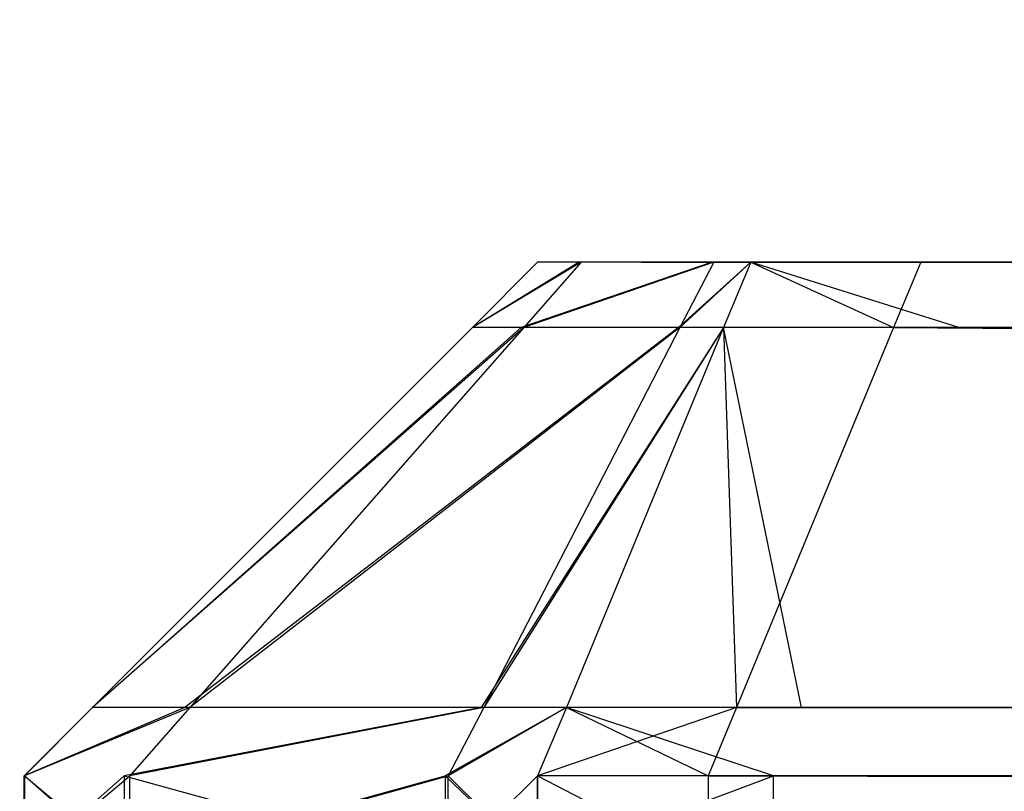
# Model space of a CAD drawing. Extents: x 0 to 1.6, y -0.5 to 0.
# Tile 75 of 188: x 0.41171 to 0.41363, y -0.48282 to -0.48132. Entities that reach past the tile are written whole.
import ezdxf

# ---------------------------------------------------------------- set-up
doc = ezdxf.new("R2010")
doc.units = 0
for name, color, linetype in [('L27_FRONT_FINION_1', 7, 'CONTINUOUS'), ('L28_FRONT_FINION_2___REPLACEMTF', 7, 'CONTINUOUS'), ('L37_FRONT_FINION_1', 7, 'CONTINUOUS'), ('L38_FRONT_FINION_2___REPLACEMTF', 7, 'CONTINUOUS'), ('L50_ABDECKPL_0___REPLACEMTFOREM', 7, 'CONTINUOUS'), ('L51_KORPUS1_0', 7, 'CONTINUOUS')]:
    doc.layers.add(name, color=color, linetype=linetype)

msp = doc.modelspace()

# ---------------------------------------------------------------- linework, layer by layer
at = {"layer": 'L27_FRONT_FINION_1', "color": 8}
for points, invisible_edges in [([(0.412593, -0.481919, 0.348683), (0.412805, -0.481792, 0.348651), (0.412693, -0.481919, 0.348583), (0.412593, -0.481919, 0.348683)], 13), ([(0.412805, -0.481792, 0.348651), (0.412593, -0.481919, 0.348683), (0.41272, -0.481792, 0.348736), (0.412805, -0.481792, 0.348651)], 14), ([(0.412593, -0.481919, 0.58542), (0.41272, -0.481792, 0.349246), (0.412593, -0.481919, 0.349193), (0.412593, -0.481919, 0.58542)], 13), ([(0.41272, -0.481792, 0.349246), (0.412593, -0.481919, 0.58542), (0.41272, -0.481792, 0.585367), (0.41272, -0.481792, 0.349246)], 14), ([(0.412593, -0.481919, 0.349193), (0.41272, -0.481792, 0.348736), (0.412593, -0.481919, 0.348683), (0.412593, -0.481919, 0.349193)], 13), ([(0.41272, -0.481792, 0.348736), (0.412593, -0.481919, 0.349193), (0.41272, -0.481792, 0.349246), (0.41272, -0.481792, 0.348736)], 14), ([(0.412593, -0.481919, 0.585887), (0.412801, -0.481792, 0.585915), (0.41272, -0.481792, 0.585835), (0.412593, -0.481919, 0.585887)], 13), ([(0.412801, -0.481792, 0.585915), (0.412593, -0.481919, 0.585887), (0.412688, -0.481919, 0.585982), (0.412801, -0.481792, 0.585915)], 14), ([(0.412593, -0.481919, 0.58542), (0.41272, -0.481792, 0.585835), (0.41272, -0.481792, 0.585367), (0.412593, -0.481919, 0.58542)], 13), ([(0.41272, -0.481792, 0.585835), (0.412593, -0.481919, 0.58542), (0.412593, -0.481919, 0.585887), (0.41272, -0.481792, 0.585835)], 14), ([(0.412688, -0.481919, 0.585982), (0.41306, -0.481792, 0.586174), (0.412801, -0.481792, 0.585915), (0.412688, -0.481919, 0.585982)], 13), ([(0.41306, -0.481792, 0.586174), (0.412688, -0.481919, 0.585982), (0.412994, -0.481919, 0.586288), (0.41306, -0.481792, 0.586174)], 14), ([(0.412693, -0.481919, 0.348583), (0.413063, -0.481792, 0.348394), (0.412997, -0.481919, 0.34828), (0.412693, -0.481919, 0.348583)], 13), ([(0.413063, -0.481792, 0.348394), (0.412693, -0.481919, 0.348583), (0.412805, -0.481792, 0.348651), (0.413063, -0.481792, 0.348394)], 14), ([(0.412994, -0.481919, 0.586288), (0.413135, -0.481792, 0.586249), (0.41306, -0.481792, 0.586174), (0.412994, -0.481919, 0.586288)], 13), ([(0.413135, -0.481792, 0.586249), (0.412994, -0.481919, 0.586288), (0.413082, -0.481919, 0.586376), (0.413135, -0.481792, 0.586249)], 14), ([(0.412997, -0.481919, 0.34828), (0.413135, -0.481792, 0.348322), (0.413082, -0.481919, 0.348195), (0.412997, -0.481919, 0.34828)], 13), ([(0.413135, -0.481792, 0.348322), (0.412997, -0.481919, 0.34828), (0.413063, -0.481792, 0.348394), (0.413135, -0.481792, 0.348322)], 14), ([(0.413135, -0.481792, 0.348322), (0.41354, -0.481919, 0.348195), (0.413082, -0.481919, 0.348195), (0.413135, -0.481792, 0.348322)], 13), ([(0.413413, -0.481919, 0.586376), (0.413135, -0.481792, 0.586249), (0.413082, -0.481919, 0.586376), (0.413413, -0.481919, 0.586376)], 13), ([(0.41354, -0.481919, 0.348195), (0.413135, -0.481792, 0.348322), (0.413592, -0.481792, 0.348322), (0.41354, -0.481919, 0.348195)], 14), ([(0.413135, -0.481792, 0.586249), (0.413413, -0.481919, 0.586376), (0.413466, -0.481792, 0.586249), (0.413135, -0.481792, 0.586249)], 14), ([(0.716606, -0.481919, 0.586376), (0.413466, -0.481792, 0.586249), (0.413413, -0.481919, 0.586376), (0.716606, -0.481919, 0.586376)], 13), ([(0.413466, -0.481792, 0.586249), (0.716606, -0.481919, 0.586376), (0.716606, -0.481792, 0.586249), (0.413466, -0.481792, 0.586249)], 14), ([(0.413592, -0.481792, 0.348322), (0.716606, -0.481919, 0.348195), (0.41354, -0.481919, 0.348195), (0.413592, -0.481792, 0.348322)], 13), ([(0.716606, -0.481919, 0.348195), (0.413592, -0.481792, 0.348322), (0.716606, -0.481792, 0.348322), (0.716606, -0.481919, 0.348195)], 14), ([(0.411853, -0.482659, 0.348377), (0.412693, -0.481919, 0.348583), (0.412043, -0.482659, 0.348188), (0.411853, -0.482659, 0.348377)], 13), ([(0.412693, -0.481919, 0.348583), (0.411853, -0.482659, 0.348377), (0.412593, -0.481919, 0.348683), (0.412693, -0.481919, 0.348583)], 14), ([(0.412593, -0.481919, 0.58542), (0.411853, -0.482659, 0.348888), (0.411853, -0.482659, 0.585725), (0.412593, -0.481919, 0.58542)], 13), ([(0.411853, -0.482659, 0.348888), (0.412593, -0.481919, 0.58542), (0.412593, -0.481919, 0.349193), (0.411853, -0.482659, 0.348888)], 14), ([(0.412593, -0.481919, 0.349193), (0.411853, -0.482659, 0.348377), (0.411853, -0.482659, 0.348888), (0.412593, -0.481919, 0.349193)], 13), ([(0.411853, -0.482659, 0.348377), (0.412593, -0.481919, 0.349193), (0.412593, -0.481919, 0.348683), (0.411853, -0.482659, 0.348377)], 14), ([(0.411853, -0.482659, 0.586194), (0.412688, -0.481919, 0.585982), (0.412593, -0.481919, 0.585887), (0.411853, -0.482659, 0.586194)], 13), ([(0.412688, -0.481919, 0.585982), (0.411853, -0.482659, 0.586194), (0.412033, -0.482659, 0.586373), (0.412688, -0.481919, 0.585982)], 14), ([(0.412593, -0.481919, 0.585887), (0.411853, -0.482659, 0.585725), (0.411853, -0.482659, 0.586194), (0.412593, -0.481919, 0.585887)], 13), ([(0.411853, -0.482659, 0.585725), (0.412593, -0.481919, 0.585887), (0.412593, -0.481919, 0.58542), (0.411853, -0.482659, 0.585725)], 14), ([(0.412033, -0.482659, 0.586373), (0.412994, -0.481919, 0.586288), (0.412688, -0.481919, 0.585982), (0.412033, -0.482659, 0.586373)], 13), ([(0.412994, -0.481919, 0.586288), (0.412033, -0.482659, 0.586373), (0.41261, -0.482659, 0.586949), (0.412994, -0.481919, 0.586288)], 14), ([(0.412043, -0.482659, 0.348188), (0.412997, -0.481919, 0.34828), (0.412615, -0.482659, 0.347616), (0.412043, -0.482659, 0.348188)], 13), ([(0.412997, -0.481919, 0.34828), (0.412043, -0.482659, 0.348188), (0.412693, -0.481919, 0.348583), (0.412997, -0.481919, 0.34828)], 14), ([(0.41261, -0.482659, 0.586949), (0.413082, -0.481919, 0.586376), (0.412994, -0.481919, 0.586288), (0.41261, -0.482659, 0.586949)], 13), ([(0.413082, -0.481919, 0.586376), (0.41261, -0.482659, 0.586949), (0.412776, -0.482659, 0.587115), (0.413082, -0.481919, 0.586376)], 14), ([(0.412615, -0.482659, 0.347616), (0.413082, -0.481919, 0.348195), (0.412776, -0.482659, 0.347455), (0.412615, -0.482659, 0.347616)], 13), ([(0.413082, -0.481919, 0.348195), (0.412615, -0.482659, 0.347616), (0.412997, -0.481919, 0.34828), (0.413082, -0.481919, 0.348195)], 14), ([(0.413082, -0.481919, 0.348195), (0.413234, -0.482659, 0.347455), (0.412776, -0.482659, 0.347455), (0.413082, -0.481919, 0.348195)], 13), ([(0.413107, -0.482659, 0.587115), (0.413082, -0.481919, 0.586376), (0.412776, -0.482659, 0.587115), (0.413107, -0.482659, 0.587115)], 13), ([(0.413234, -0.482659, 0.347455), (0.413082, -0.481919, 0.348195), (0.41354, -0.481919, 0.348195), (0.413234, -0.482659, 0.347455)], 14), ([(0.413082, -0.481919, 0.586376), (0.413107, -0.482659, 0.587115), (0.413413, -0.481919, 0.586376), (0.413082, -0.481919, 0.586376)], 14), ([(0.716606, -0.482659, 0.587115), (0.413413, -0.481919, 0.586376), (0.413107, -0.482659, 0.587115), (0.716606, -0.482659, 0.587115)], 13), ([(0.41354, -0.481919, 0.348195), (0.716606, -0.482659, 0.347455), (0.413234, -0.482659, 0.347455), (0.41354, -0.481919, 0.348195)], 13), ([(0.413413, -0.481919, 0.586376), (0.716606, -0.482659, 0.587115), (0.716606, -0.481919, 0.586376), (0.413413, -0.481919, 0.586376)], 14), ([(0.716606, -0.482659, 0.347455), (0.41354, -0.481919, 0.348195), (0.716606, -0.481919, 0.348195), (0.716606, -0.482659, 0.347455)], 14), ([(0.411721, -0.482792, 0.58578), (0.411853, -0.482659, 0.586194), (0.411853, -0.482659, 0.585725), (0.411721, -0.482792, 0.58578)], 13), ([(0.411853, -0.482659, 0.586194), (0.411721, -0.482792, 0.58578), (0.411721, -0.482792, 0.586249), (0.411853, -0.482659, 0.586194)], 14), ([(0.411721, -0.482792, 0.586249), (0.412033, -0.482659, 0.586373), (0.411853, -0.482659, 0.586194), (0.411721, -0.482792, 0.586249)], 13), ([(0.412033, -0.482659, 0.586373), (0.411721, -0.482792, 0.586249), (0.411915, -0.482792, 0.586443), (0.412033, -0.482659, 0.586373)], 14), ([(0.411721, -0.482792, 0.348833), (0.411853, -0.482659, 0.348377), (0.411721, -0.482792, 0.348322), (0.411721, -0.482792, 0.348833)], 13), ([(0.411853, -0.482659, 0.348377), (0.411721, -0.482792, 0.348833), (0.411853, -0.482659, 0.348888), (0.411853, -0.482659, 0.348377)], 14), ([(0.411721, -0.482792, 0.58578), (0.411853, -0.482659, 0.348888), (0.411721, -0.482792, 0.348833), (0.411721, -0.482792, 0.58578)], 13), ([(0.411853, -0.482659, 0.348888), (0.411721, -0.482792, 0.58578), (0.411853, -0.482659, 0.585725), (0.411853, -0.482659, 0.348888)], 14), ([(0.411721, -0.482792, 0.348322), (0.412043, -0.482659, 0.348188), (0.411926, -0.482792, 0.348117), (0.411721, -0.482792, 0.348322)], 13), ([(0.412043, -0.482659, 0.348188), (0.411721, -0.482792, 0.348322), (0.411853, -0.482659, 0.348377), (0.412043, -0.482659, 0.348188)], 14), ([(0.411915, -0.482792, 0.586443), (0.41261, -0.482659, 0.586949), (0.412033, -0.482659, 0.586373), (0.411915, -0.482792, 0.586443)], 13), ([(0.41261, -0.482659, 0.586949), (0.411915, -0.482792, 0.586443), (0.41254, -0.482792, 0.587068), (0.41261, -0.482659, 0.586949)], 14), ([(0.411926, -0.482792, 0.348117), (0.412615, -0.482659, 0.347616), (0.412546, -0.482792, 0.347497), (0.411926, -0.482792, 0.348117)], 13), ([(0.412615, -0.482659, 0.347616), (0.411926, -0.482792, 0.348117), (0.412043, -0.482659, 0.348188), (0.412615, -0.482659, 0.347616)], 14), ([(0.41254, -0.482792, 0.587068), (0.412776, -0.482659, 0.587115), (0.41261, -0.482659, 0.586949), (0.41254, -0.482792, 0.587068)], 13), ([(0.412776, -0.482659, 0.587115), (0.41254, -0.482792, 0.587068), (0.41272, -0.482792, 0.587248), (0.412776, -0.482659, 0.587115)], 14), ([(0.412546, -0.482792, 0.347497), (0.412776, -0.482659, 0.347455), (0.41272, -0.482792, 0.347323), (0.412546, -0.482792, 0.347497)], 13), ([(0.412776, -0.482659, 0.347455), (0.412546, -0.482792, 0.347497), (0.412615, -0.482659, 0.347616), (0.412776, -0.482659, 0.347455)], 14), ([(0.413052, -0.482792, 0.587248), (0.412776, -0.482659, 0.587115), (0.41272, -0.482792, 0.587248), (0.413052, -0.482792, 0.587248)], 13), ([(0.412776, -0.482659, 0.347455), (0.413179, -0.482792, 0.347323), (0.41272, -0.482792, 0.347323), (0.412776, -0.482659, 0.347455)], 13), ([(0.412776, -0.482659, 0.587115), (0.413052, -0.482792, 0.587248), (0.413107, -0.482659, 0.587115), (0.412776, -0.482659, 0.587115)], 14), ([(0.413179, -0.482792, 0.347323), (0.412776, -0.482659, 0.347455), (0.413234, -0.482659, 0.347455), (0.413179, -0.482792, 0.347323)], 14), ([(0.716606, -0.482792, 0.587248), (0.413107, -0.482659, 0.587115), (0.413052, -0.482792, 0.587248), (0.716606, -0.482792, 0.587248)], 13), ([(0.413107, -0.482659, 0.587115), (0.716606, -0.482792, 0.587248), (0.716606, -0.482659, 0.587115), (0.413107, -0.482659, 0.587115)], 14), ([(0.413234, -0.482659, 0.347455), (0.716606, -0.482792, 0.347323), (0.413179, -0.482792, 0.347323), (0.413234, -0.482659, 0.347455)], 13), ([(0.716606, -0.482792, 0.347323), (0.413234, -0.482659, 0.347455), (0.716606, -0.482659, 0.347455), (0.716606, -0.482792, 0.347323)], 14), ([(0.411915, -0.482963, 0.586443), (0.411721, -0.482792, 0.586249), (0.411721, -0.482963, 0.586249), (0.411915, -0.482963, 0.586443)], 13), ([(0.411721, -0.482792, 0.586249), (0.411915, -0.482963, 0.586443), (0.411915, -0.482792, 0.586443), (0.411721, -0.482792, 0.586249)], 14), ([(0.411721, -0.482792, 0.586249), (0.411721, -0.482963, 0.58578), (0.411721, -0.482963, 0.586249), (0.411721, -0.482792, 0.586249)], 13), ([(0.411721, -0.482963, 0.58578), (0.411721, -0.482792, 0.586249), (0.411721, -0.482792, 0.58578), (0.411721, -0.482963, 0.58578)], 14), ([(0.411721, -0.482792, 0.58578), (0.411721, -0.482963, 0.348833), (0.411721, -0.482963, 0.58578), (0.411721, -0.482792, 0.58578)], 13), ([(0.411721, -0.482963, 0.348833), (0.411721, -0.482792, 0.58578), (0.411721, -0.482792, 0.348833), (0.411721, -0.482963, 0.348833)], 14), ([(0.411721, -0.482792, 0.348833), (0.411721, -0.482963, 0.348322), (0.411721, -0.482963, 0.348833), (0.411721, -0.482792, 0.348833)], 13), ([(0.411721, -0.482963, 0.348322), (0.411721, -0.482792, 0.348833), (0.411721, -0.482792, 0.348322), (0.411721, -0.482963, 0.348322)], 14), ([(0.411926, -0.482792, 0.348117), (0.411721, -0.482963, 0.348322), (0.411721, -0.482792, 0.348322), (0.411926, -0.482792, 0.348117)], 13), ([(0.411721, -0.482963, 0.348322), (0.411926, -0.482792, 0.348117), (0.411926, -0.482963, 0.348117), (0.411721, -0.482963, 0.348322)], 14), ([(0.41254, -0.482963, 0.587068), (0.411915, -0.482792, 0.586443), (0.411915, -0.482963, 0.586443), (0.41254, -0.482963, 0.587068)], 13), ([(0.411915, -0.482792, 0.586443), (0.41254, -0.482963, 0.587068), (0.41254, -0.482792, 0.587068), (0.411915, -0.482792, 0.586443)], 14), ([(0.412546, -0.482792, 0.347497), (0.411926, -0.482963, 0.348117), (0.411926, -0.482792, 0.348117), (0.412546, -0.482792, 0.347497)], 13), ([(0.411926, -0.482963, 0.348117), (0.412546, -0.482792, 0.347497), (0.412546, -0.482963, 0.347497), (0.411926, -0.482963, 0.348117)], 14), ([(0.41272, -0.482963, 0.587248), (0.41254, -0.482792, 0.587068), (0.41254, -0.482963, 0.587068), (0.41272, -0.482963, 0.587248)], 13), ([(0.41254, -0.482792, 0.587068), (0.41272, -0.482963, 0.587248), (0.41272, -0.482792, 0.587248), (0.41254, -0.482792, 0.587068)], 14), ([(0.41272, -0.482792, 0.347323), (0.412546, -0.482963, 0.347497), (0.412546, -0.482792, 0.347497), (0.41272, -0.482792, 0.347323)], 13), ([(0.412546, -0.482963, 0.347497), (0.41272, -0.482792, 0.347323), (0.41272, -0.482963, 0.347323), (0.412546, -0.482963, 0.347497)], 14), ([(0.413179, -0.482792, 0.347323), (0.41272, -0.482963, 0.347323), (0.41272, -0.482792, 0.347323), (0.413179, -0.482792, 0.347323)], 13), ([(0.41272, -0.482963, 0.347323), (0.413179, -0.482792, 0.347323), (0.413179, -0.482963, 0.347323), (0.41272, -0.482963, 0.347323)], 14), ([(0.413052, -0.482963, 0.587248), (0.41272, -0.482792, 0.587248), (0.41272, -0.482963, 0.587248), (0.413052, -0.482963, 0.587248)], 13), ([(0.41272, -0.482792, 0.587248), (0.413052, -0.482963, 0.587248), (0.413052, -0.482792, 0.587248), (0.41272, -0.482792, 0.587248)], 14), ([(0.716606, -0.482963, 0.587248), (0.413052, -0.482792, 0.587248), (0.413052, -0.482963, 0.587248), (0.716606, -0.482963, 0.587248)], 13), ([(0.413052, -0.482792, 0.587248), (0.716606, -0.482963, 0.587248), (0.716606, -0.482792, 0.587248), (0.413052, -0.482792, 0.587248)], 14), ([(0.716606, -0.482792, 0.347323), (0.413179, -0.482963, 0.347323), (0.413179, -0.482792, 0.347323), (0.716606, -0.482792, 0.347323)], 13), ([(0.413179, -0.482963, 0.347323), (0.716606, -0.482792, 0.347323), (0.716606, -0.482963, 0.347323), (0.413179, -0.482963, 0.347323)], 14)]:
    msp.add_3dface(points, dxfattribs=dict(at, invisible_edges=invisible_edges))
at = {"layer": 'L28_FRONT_FINION_2___REPLACEMTF', "color": 250}
for points, invisible_edges in [([(0.41272, -0.481792, 0.585834), (0.412922, -0.481792, 0.585367), (0.41272, -0.481792, 0.585367), (0.41272, -0.481792, 0.585834)], 13), ([(0.412922, -0.481792, 0.585367), (0.41272, -0.481792, 0.585834), (0.412922, -0.481792, 0.585635), (0.412922, -0.481792, 0.585367)], 14), ([(0.41272, -0.481792, 0.585834), (0.412944, -0.481792, 0.585772), (0.412922, -0.481792, 0.585635), (0.41272, -0.481792, 0.585834)], 13), ([(0.412944, -0.481792, 0.585772), (0.41272, -0.481792, 0.585834), (0.412801, -0.481792, 0.585914), (0.412944, -0.481792, 0.585772)], 14), ([(0.41272, -0.481792, 0.349246), (0.412922, -0.481792, 0.34895), (0.41272, -0.481792, 0.348736), (0.41272, -0.481792, 0.349246)], 13), ([(0.412922, -0.481792, 0.34895), (0.41272, -0.481792, 0.349246), (0.412922, -0.481792, 0.349246), (0.412922, -0.481792, 0.34895)], 14), ([(0.41272, -0.481792, 0.585367), (0.412922, -0.481792, 0.349246), (0.41272, -0.481792, 0.349246), (0.41272, -0.481792, 0.585367)], 13), ([(0.412922, -0.481792, 0.349246), (0.41272, -0.481792, 0.585367), (0.412922, -0.481792, 0.585367), (0.412922, -0.481792, 0.349246)], 14), ([(0.41272, -0.481792, 0.348736), (0.412948, -0.481792, 0.348793), (0.412805, -0.481792, 0.348651), (0.41272, -0.481792, 0.348736)], 13), ([(0.412948, -0.481792, 0.348793), (0.41272, -0.481792, 0.348736), (0.412922, -0.481792, 0.34895), (0.412948, -0.481792, 0.348793)], 14), ([(0.412801, -0.481792, 0.585914), (0.413203, -0.481792, 0.586031), (0.412944, -0.481792, 0.585772), (0.412801, -0.481792, 0.585914)], 13), ([(0.413203, -0.481792, 0.586031), (0.412801, -0.481792, 0.585914), (0.41306, -0.481792, 0.586173), (0.413203, -0.481792, 0.586031)], 14), ([(0.412805, -0.481792, 0.348651), (0.413205, -0.481792, 0.348537), (0.413063, -0.481792, 0.348394), (0.412805, -0.481792, 0.348651)], 13), ([(0.413205, -0.481792, 0.348537), (0.412805, -0.481792, 0.348651), (0.412948, -0.481792, 0.348793), (0.413205, -0.481792, 0.348537)], 14), ([(0.716606, -0.481792, 0.586046), (0.412948, -0.481792, 0.348793), (0.412922, -0.481792, 0.34895), (0.716606, -0.481792, 0.586046)], 13), ([(0.716606, -0.481792, 0.586046), (0.412922, -0.481792, 0.34895), (0.412922, -0.481792, 0.349246), (0.716606, -0.481792, 0.586046)], 10), ([(0.716606, -0.481792, 0.586046), (0.412922, -0.481792, 0.349246), (0.412922, -0.481792, 0.585367), (0.716606, -0.481792, 0.586046)], 13), ([(0.716606, -0.481792, 0.586046), (0.412922, -0.481792, 0.585367), (0.412922, -0.481792, 0.585635), (0.716606, -0.481792, 0.586046)], 10), ([(0.716606, -0.481792, 0.586046), (0.412922, -0.481792, 0.585635), (0.412944, -0.481792, 0.585772), (0.716606, -0.481792, 0.586046)], 15), ([(0.716606, -0.481792, 0.586046), (0.412944, -0.481792, 0.585772), (0.413203, -0.481792, 0.586031), (0.716606, -0.481792, 0.586046)], 15), ([(0.716606, -0.481792, 0.586046), (0.413205, -0.481792, 0.348537), (0.412948, -0.481792, 0.348793), (0.716606, -0.481792, 0.586046)], 10), ([(0.41306, -0.481792, 0.586173), (0.413291, -0.481792, 0.586046), (0.413203, -0.481792, 0.586031), (0.41306, -0.481792, 0.586173)], 13), ([(0.413291, -0.481792, 0.586046), (0.41306, -0.481792, 0.586173), (0.413135, -0.481792, 0.586248), (0.413291, -0.481792, 0.586046)], 14), ([(0.413063, -0.481792, 0.348394), (0.413372, -0.481792, 0.348523), (0.413135, -0.481792, 0.348322), (0.413063, -0.481792, 0.348394)], 13), ([(0.413372, -0.481792, 0.348523), (0.413063, -0.481792, 0.348394), (0.413205, -0.481792, 0.348537), (0.413372, -0.481792, 0.348523)], 14), ([(0.413135, -0.481792, 0.586248), (0.413466, -0.481792, 0.586046), (0.413291, -0.481792, 0.586046), (0.413135, -0.481792, 0.586248)], 13), ([(0.413466, -0.481792, 0.586046), (0.413135, -0.481792, 0.586248), (0.413466, -0.481792, 0.586248), (0.413466, -0.481792, 0.586046)], 14), ([(0.413372, -0.481792, 0.348523), (0.413592, -0.481792, 0.348322), (0.413135, -0.481792, 0.348322), (0.413372, -0.481792, 0.348523)], 13), ([(0.716606, -0.481792, 0.586046), (0.413203, -0.481792, 0.586031), (0.413466, -0.481792, 0.586046), (0.716606, -0.481792, 0.586046)], 15), ([(0.413466, -0.481792, 0.586046), (0.413203, -0.481792, 0.586031), (0.413291, -0.481792, 0.586046), (0.413466, -0.481792, 0.586046)], 15), ([(0.413205, -0.481792, 0.348537), (0.413592, -0.481792, 0.348523), (0.413372, -0.481792, 0.348523), (0.413205, -0.481792, 0.348537)], 13), ([(0.413592, -0.481792, 0.348523), (0.413205, -0.481792, 0.348537), (0.716606, -0.481792, 0.348523), (0.413592, -0.481792, 0.348523)], 10), ([(0.716606, -0.481792, 0.348523), (0.413205, -0.481792, 0.348537), (0.716606, -0.481792, 0.586046), (0.716606, -0.481792, 0.348523)], 13), ([(0.413592, -0.481792, 0.348322), (0.413372, -0.481792, 0.348523), (0.413592, -0.481792, 0.348523), (0.413592, -0.481792, 0.348322)], 14), ([(0.413466, -0.481792, 0.586248), (0.716606, -0.481792, 0.586046), (0.413466, -0.481792, 0.586046), (0.413466, -0.481792, 0.586248)], 13), ([(0.716606, -0.481792, 0.586046), (0.413466, -0.481792, 0.586248), (0.716606, -0.481792, 0.586248), (0.716606, -0.481792, 0.586046)], 14), ([(0.413592, -0.481792, 0.348523), (0.716606, -0.481792, 0.348322), (0.413592, -0.481792, 0.348322), (0.413592, -0.481792, 0.348523)], 13), ([(0.716606, -0.481792, 0.348322), (0.413592, -0.481792, 0.348523), (0.716606, -0.481792, 0.348523), (0.716606, -0.481792, 0.348322)], 14)]:
    msp.add_3dface(points, dxfattribs=dict(at, invisible_edges=invisible_edges))
at = {"layer": 'L37_FRONT_FINION_1', "color": 8}
for points, invisible_edges in [([(0.412593, -0.481919, 0.342468), (0.41272, -0.481792, 0.342883), (0.41272, -0.481792, 0.342415), (0.412593, -0.481919, 0.342468)], 13), ([(0.41272, -0.481792, 0.342883), (0.412593, -0.481919, 0.342468), (0.412593, -0.481919, 0.342935), (0.41272, -0.481792, 0.342883)], 14), ([(0.412593, -0.481919, 0.342935), (0.412801, -0.481792, 0.342963), (0.41272, -0.481792, 0.342883), (0.412593, -0.481919, 0.342935)], 13), ([(0.412801, -0.481792, 0.342963), (0.412593, -0.481919, 0.342935), (0.412688, -0.481919, 0.343031), (0.412801, -0.481792, 0.342963)], 14), ([(0.412593, -0.481919, 0.012102), (0.41272, -0.481792, 0.011644), (0.412593, -0.481919, 0.011591), (0.412593, -0.481919, 0.012102)], 13), ([(0.41272, -0.481792, 0.011644), (0.412593, -0.481919, 0.012102), (0.41272, -0.481792, 0.012154), (0.41272, -0.481792, 0.011644)], 14), ([(0.412593, -0.481919, 0.342468), (0.41272, -0.481792, 0.012154), (0.412593, -0.481919, 0.012102), (0.412593, -0.481919, 0.342468)], 13), ([(0.41272, -0.481792, 0.012154), (0.412593, -0.481919, 0.342468), (0.41272, -0.481792, 0.342415), (0.41272, -0.481792, 0.012154)], 14), ([(0.412593, -0.481919, 0.011591), (0.412805, -0.481792, 0.011559), (0.412693, -0.481919, 0.011491), (0.412593, -0.481919, 0.011591)], 13), ([(0.412805, -0.481792, 0.011559), (0.412593, -0.481919, 0.011591), (0.41272, -0.481792, 0.011644), (0.412805, -0.481792, 0.011559)], 14), ([(0.412688, -0.481919, 0.343031), (0.41306, -0.481792, 0.343222), (0.412801, -0.481792, 0.342963), (0.412688, -0.481919, 0.343031)], 13), ([(0.41306, -0.481792, 0.343222), (0.412688, -0.481919, 0.343031), (0.412994, -0.481919, 0.343336), (0.41306, -0.481792, 0.343222)], 14), ([(0.412693, -0.481919, 0.011491), (0.413063, -0.481792, 0.011302), (0.412997, -0.481919, 0.011187), (0.412693, -0.481919, 0.011491)], 13), ([(0.413063, -0.481792, 0.011302), (0.412693, -0.481919, 0.011491), (0.412805, -0.481792, 0.011559), (0.413063, -0.481792, 0.011302)], 14), ([(0.412994, -0.481919, 0.343336), (0.413135, -0.481792, 0.343297), (0.41306, -0.481792, 0.343222), (0.412994, -0.481919, 0.343336)], 13), ([(0.413135, -0.481792, 0.343297), (0.412994, -0.481919, 0.343336), (0.413082, -0.481919, 0.343424), (0.413135, -0.481792, 0.343297)], 14), ([(0.412997, -0.481919, 0.011187), (0.413135, -0.481792, 0.01123), (0.413082, -0.481919, 0.011102), (0.412997, -0.481919, 0.011187)], 13), ([(0.413135, -0.481792, 0.01123), (0.412997, -0.481919, 0.011187), (0.413063, -0.481792, 0.011302), (0.413135, -0.481792, 0.01123)], 14), ([(0.413413, -0.481919, 0.343424), (0.413135, -0.481792, 0.343297), (0.413082, -0.481919, 0.343424), (0.413413, -0.481919, 0.343424)], 13), ([(0.413135, -0.481792, 0.01123), (0.41354, -0.481919, 0.011102), (0.413082, -0.481919, 0.011102), (0.413135, -0.481792, 0.01123)], 13), ([(0.413135, -0.481792, 0.343297), (0.413413, -0.481919, 0.343424), (0.413466, -0.481792, 0.343297), (0.413135, -0.481792, 0.343297)], 14), ([(0.41354, -0.481919, 0.011102), (0.413135, -0.481792, 0.01123), (0.413592, -0.481792, 0.01123), (0.41354, -0.481919, 0.011102)], 14), ([(0.5, -0.481919, 0.343424), (0.413466, -0.481792, 0.343297), (0.413413, -0.481919, 0.343424), (0.5, -0.481919, 0.343424)], 13), ([(0.413466, -0.481792, 0.343297), (0.5, -0.481919, 0.343424), (0.5, -0.481792, 0.343297), (0.413466, -0.481792, 0.343297)], 14), ([(0.413592, -0.481792, 0.01123), (0.5, -0.481919, 0.011102), (0.41354, -0.481919, 0.011102), (0.413592, -0.481792, 0.01123)], 13), ([(0.5, -0.481919, 0.011102), (0.413592, -0.481792, 0.01123), (0.5, -0.481792, 0.01123), (0.5, -0.481919, 0.011102)], 14), ([(0.412593, -0.481919, 0.342935), (0.411853, -0.482659, 0.342773), (0.411853, -0.482659, 0.343242), (0.412593, -0.481919, 0.342935)], 13), ([(0.411853, -0.482659, 0.342773), (0.412593, -0.481919, 0.342935), (0.412593, -0.481919, 0.342468), (0.411853, -0.482659, 0.342773)], 14), ([(0.411853, -0.482659, 0.343242), (0.412688, -0.481919, 0.343031), (0.412593, -0.481919, 0.342935), (0.411853, -0.482659, 0.343242)], 13), ([(0.412688, -0.481919, 0.343031), (0.411853, -0.482659, 0.343242), (0.412033, -0.482659, 0.343421), (0.412688, -0.481919, 0.343031)], 14), ([(0.412593, -0.481919, 0.012102), (0.411853, -0.482659, 0.011285), (0.411853, -0.482659, 0.011796), (0.412593, -0.481919, 0.012102)], 13), ([(0.411853, -0.482659, 0.011285), (0.412593, -0.481919, 0.012102), (0.412593, -0.481919, 0.011591), (0.411853, -0.482659, 0.011285)], 14), ([(0.412593, -0.481919, 0.342468), (0.411853, -0.482659, 0.011796), (0.411853, -0.482659, 0.342773), (0.412593, -0.481919, 0.342468)], 13), ([(0.411853, -0.482659, 0.011796), (0.412593, -0.481919, 0.342468), (0.412593, -0.481919, 0.012102), (0.411853, -0.482659, 0.011796)], 14), ([(0.411853, -0.482659, 0.011285), (0.412693, -0.481919, 0.011491), (0.412043, -0.482659, 0.011095), (0.411853, -0.482659, 0.011285)], 13), ([(0.412693, -0.481919, 0.011491), (0.411853, -0.482659, 0.011285), (0.412593, -0.481919, 0.011591), (0.412693, -0.481919, 0.011491)], 14), ([(0.412033, -0.482659, 0.343421), (0.412994, -0.481919, 0.343336), (0.412688, -0.481919, 0.343031), (0.412033, -0.482659, 0.343421)], 13), ([(0.412994, -0.481919, 0.343336), (0.412033, -0.482659, 0.343421), (0.41261, -0.482659, 0.343998), (0.412994, -0.481919, 0.343336)], 14), ([(0.412043, -0.482659, 0.011095), (0.412997, -0.481919, 0.011187), (0.412615, -0.482659, 0.010523), (0.412043, -0.482659, 0.011095)], 13), ([(0.412997, -0.481919, 0.011187), (0.412043, -0.482659, 0.011095), (0.412693, -0.481919, 0.011491), (0.412997, -0.481919, 0.011187)], 14), ([(0.41261, -0.482659, 0.343998), (0.413082, -0.481919, 0.343424), (0.412994, -0.481919, 0.343336), (0.41261, -0.482659, 0.343998)], 13), ([(0.413082, -0.481919, 0.343424), (0.41261, -0.482659, 0.343998), (0.412776, -0.482659, 0.344164), (0.413082, -0.481919, 0.343424)], 14), ([(0.412615, -0.482659, 0.010523), (0.413082, -0.481919, 0.011102), (0.412776, -0.482659, 0.010363), (0.412615, -0.482659, 0.010523)], 13), ([(0.413082, -0.481919, 0.011102), (0.412615, -0.482659, 0.010523), (0.412997, -0.481919, 0.011187), (0.413082, -0.481919, 0.011102)], 14), ([(0.413107, -0.482659, 0.344164), (0.413082, -0.481919, 0.343424), (0.412776, -0.482659, 0.344164), (0.413107, -0.482659, 0.344164)], 13), ([(0.413082, -0.481919, 0.011102), (0.413234, -0.482659, 0.010363), (0.412776, -0.482659, 0.010363), (0.413082, -0.481919, 0.011102)], 13), ([(0.413082, -0.481919, 0.343424), (0.413107, -0.482659, 0.344164), (0.413413, -0.481919, 0.343424), (0.413082, -0.481919, 0.343424)], 14), ([(0.413234, -0.482659, 0.010363), (0.413082, -0.481919, 0.011102), (0.41354, -0.481919, 0.011102), (0.413234, -0.482659, 0.010363)], 14), ([(0.5, -0.482659, 0.344164), (0.413413, -0.481919, 0.343424), (0.413107, -0.482659, 0.344164), (0.5, -0.482659, 0.344164)], 13), ([(0.41354, -0.481919, 0.011102), (0.5, -0.482659, 0.010363), (0.413234, -0.482659, 0.010363), (0.41354, -0.481919, 0.011102)], 13), ([(0.413413, -0.481919, 0.343424), (0.5, -0.482659, 0.344164), (0.5, -0.481919, 0.343424), (0.413413, -0.481919, 0.343424)], 14), ([(0.5, -0.482659, 0.010363), (0.41354, -0.481919, 0.011102), (0.5, -0.481919, 0.011102), (0.5, -0.482659, 0.010363)], 14), ([(0.41172, -0.482792, 0.01123), (0.412043, -0.482659, 0.011095), (0.411926, -0.482792, 0.011024), (0.41172, -0.482792, 0.01123)], 13), ([(0.412043, -0.482659, 0.011095), (0.41172, -0.482792, 0.01123), (0.411853, -0.482659, 0.011285), (0.412043, -0.482659, 0.011095)], 14), ([(0.41172, -0.482792, 0.342828), (0.411853, -0.482659, 0.011796), (0.41172, -0.482792, 0.011741), (0.41172, -0.482792, 0.342828)], 13), ([(0.411853, -0.482659, 0.011796), (0.41172, -0.482792, 0.342828), (0.411853, -0.482659, 0.342773), (0.411853, -0.482659, 0.011796)], 14), ([(0.41172, -0.482792, 0.011741), (0.411853, -0.482659, 0.011285), (0.41172, -0.482792, 0.01123), (0.41172, -0.482792, 0.011741)], 13), ([(0.411853, -0.482659, 0.011285), (0.41172, -0.482792, 0.011741), (0.411853, -0.482659, 0.011796), (0.411853, -0.482659, 0.011285)], 14), ([(0.41172, -0.482792, 0.343297), (0.412033, -0.482659, 0.343421), (0.411853, -0.482659, 0.343242), (0.41172, -0.482792, 0.343297)], 13), ([(0.412033, -0.482659, 0.343421), (0.41172, -0.482792, 0.343297), (0.411915, -0.482792, 0.343492), (0.412033, -0.482659, 0.343421)], 14), ([(0.41172, -0.482792, 0.342828), (0.411853, -0.482659, 0.343242), (0.411853, -0.482659, 0.342773), (0.41172, -0.482792, 0.342828)], 13), ([(0.411853, -0.482659, 0.343242), (0.41172, -0.482792, 0.342828), (0.41172, -0.482792, 0.343297), (0.411853, -0.482659, 0.343242)], 14), ([(0.411915, -0.482792, 0.343492), (0.41261, -0.482659, 0.343998), (0.412033, -0.482659, 0.343421), (0.411915, -0.482792, 0.343492)], 13), ([(0.41261, -0.482659, 0.343998), (0.411915, -0.482792, 0.343492), (0.41254, -0.482792, 0.344117), (0.41261, -0.482659, 0.343998)], 14), ([(0.411926, -0.482792, 0.011024), (0.412615, -0.482659, 0.010523), (0.412546, -0.482792, 0.010404), (0.411926, -0.482792, 0.011024)], 13), ([(0.412615, -0.482659, 0.010523), (0.411926, -0.482792, 0.011024), (0.412043, -0.482659, 0.011095), (0.412615, -0.482659, 0.010523)], 14), ([(0.41254, -0.482792, 0.344117), (0.412776, -0.482659, 0.344164), (0.41261, -0.482659, 0.343998), (0.41254, -0.482792, 0.344117)], 13), ([(0.412776, -0.482659, 0.344164), (0.41254, -0.482792, 0.344117), (0.41272, -0.482792, 0.344297), (0.412776, -0.482659, 0.344164)], 14), ([(0.412546, -0.482792, 0.010404), (0.412776, -0.482659, 0.010363), (0.41272, -0.482792, 0.01023), (0.412546, -0.482792, 0.010404)], 13), ([(0.412776, -0.482659, 0.010363), (0.412546, -0.482792, 0.010404), (0.412615, -0.482659, 0.010523), (0.412776, -0.482659, 0.010363)], 14), ([(0.412776, -0.482659, 0.010363), (0.413179, -0.482792, 0.01023), (0.41272, -0.482792, 0.01023), (0.412776, -0.482659, 0.010363)], 13), ([(0.41272, -0.482792, 0.344297), (0.413107, -0.482659, 0.344164), (0.412776, -0.482659, 0.344164), (0.41272, -0.482792, 0.344297)], 13), ([(0.413107, -0.482659, 0.344164), (0.41272, -0.482792, 0.344297), (0.413052, -0.482792, 0.344297), (0.413107, -0.482659, 0.344164)], 14), ([(0.413179, -0.482792, 0.01023), (0.412776, -0.482659, 0.010363), (0.413234, -0.482659, 0.010363), (0.413179, -0.482792, 0.01023)], 14), ([(0.413052, -0.482792, 0.344297), (0.5, -0.482659, 0.344164), (0.413107, -0.482659, 0.344164), (0.413052, -0.482792, 0.344297)], 13), ([(0.5, -0.482659, 0.344164), (0.413052, -0.482792, 0.344297), (0.5, -0.482792, 0.344297), (0.5, -0.482659, 0.344164)], 14), ([(0.413234, -0.482659, 0.010363), (0.5, -0.482792, 0.01023), (0.413179, -0.482792, 0.01023), (0.413234, -0.482659, 0.010363)], 13), ([(0.5, -0.482792, 0.01023), (0.413234, -0.482659, 0.010363), (0.5, -0.482659, 0.010363), (0.5, -0.482792, 0.01023)], 14), ([(0.41172, -0.482792, 0.01123), (0.411926, -0.482963, 0.011024), (0.41172, -0.482963, 0.01123), (0.41172, -0.482792, 0.01123)], 13), ([(0.411926, -0.482963, 0.011024), (0.41172, -0.482792, 0.01123), (0.411926, -0.482792, 0.011024), (0.411926, -0.482963, 0.011024)], 14), ([(0.41172, -0.482792, 0.011741), (0.41172, -0.482963, 0.01123), (0.41172, -0.482963, 0.011741), (0.41172, -0.482792, 0.011741)], 13), ([(0.41172, -0.482963, 0.01123), (0.41172, -0.482792, 0.011741), (0.41172, -0.482792, 0.01123), (0.41172, -0.482963, 0.01123)], 14), ([(0.41172, -0.482792, 0.342828), (0.41172, -0.482963, 0.011741), (0.41172, -0.482963, 0.342828), (0.41172, -0.482792, 0.342828)], 13), ([(0.41172, -0.482963, 0.011741), (0.41172, -0.482792, 0.342828), (0.41172, -0.482792, 0.011741), (0.41172, -0.482963, 0.011741)], 14), ([(0.41172, -0.482792, 0.343297), (0.41172, -0.482963, 0.342828), (0.41172, -0.482963, 0.343297), (0.41172, -0.482792, 0.343297)], 13), ([(0.41172, -0.482963, 0.342828), (0.41172, -0.482792, 0.343297), (0.41172, -0.482792, 0.342828), (0.41172, -0.482963, 0.342828)], 14), ([(0.411915, -0.482792, 0.343492), (0.41172, -0.482963, 0.343297), (0.411915, -0.482963, 0.343492), (0.411915, -0.482792, 0.343492)], 13), ([(0.41172, -0.482963, 0.343297), (0.411915, -0.482792, 0.343492), (0.41172, -0.482792, 0.343297), (0.41172, -0.482963, 0.343297)], 14), ([(0.41254, -0.482792, 0.344117), (0.411915, -0.482963, 0.343492), (0.41254, -0.482963, 0.344117), (0.41254, -0.482792, 0.344117)], 13), ([(0.411915, -0.482963, 0.343492), (0.41254, -0.482792, 0.344117), (0.411915, -0.482792, 0.343492), (0.411915, -0.482963, 0.343492)], 14), ([(0.412546, -0.482792, 0.010404), (0.411926, -0.482963, 0.011024), (0.411926, -0.482792, 0.011024), (0.412546, -0.482792, 0.010404)], 13), ([(0.411926, -0.482963, 0.011024), (0.412546, -0.482792, 0.010404), (0.412546, -0.482963, 0.010404), (0.411926, -0.482963, 0.011024)], 14), ([(0.41272, -0.482963, 0.344297), (0.41254, -0.482792, 0.344117), (0.41254, -0.482963, 0.344117), (0.41272, -0.482963, 0.344297)], 13), ([(0.41254, -0.482792, 0.344117), (0.41272, -0.482963, 0.344297), (0.41272, -0.482792, 0.344297), (0.41254, -0.482792, 0.344117)], 14), ([(0.412546, -0.482792, 0.010404), (0.41272, -0.482963, 0.01023), (0.412546, -0.482963, 0.010404), (0.412546, -0.482792, 0.010404)], 13), ([(0.41272, -0.482963, 0.01023), (0.412546, -0.482792, 0.010404), (0.41272, -0.482792, 0.01023), (0.41272, -0.482963, 0.01023)], 14), ([(0.413052, -0.482963, 0.344297), (0.41272, -0.482792, 0.344297), (0.41272, -0.482963, 0.344297), (0.413052, -0.482963, 0.344297)], 13), ([(0.41272, -0.482792, 0.344297), (0.413052, -0.482963, 0.344297), (0.413052, -0.482792, 0.344297), (0.41272, -0.482792, 0.344297)], 14), ([(0.413179, -0.482792, 0.01023), (0.41272, -0.482963, 0.01023), (0.41272, -0.482792, 0.01023), (0.413179, -0.482792, 0.01023)], 13), ([(0.41272, -0.482963, 0.01023), (0.413179, -0.482792, 0.01023), (0.413179, -0.482963, 0.01023), (0.41272, -0.482963, 0.01023)], 14), ([(0.5, -0.482963, 0.344297), (0.413052, -0.482792, 0.344297), (0.413052, -0.482963, 0.344297), (0.5, -0.482963, 0.344297)], 13), ([(0.413052, -0.482792, 0.344297), (0.5, -0.482963, 0.344297), (0.5, -0.482792, 0.344297), (0.413052, -0.482792, 0.344297)], 14), ([(0.5, -0.482792, 0.01023), (0.413179, -0.482963, 0.01023), (0.413179, -0.482792, 0.01023), (0.5, -0.482792, 0.01023)], 13), ([(0.413179, -0.482963, 0.01023), (0.5, -0.482792, 0.01023), (0.5, -0.482963, 0.01023), (0.413179, -0.482963, 0.01023)], 14)]:
    msp.add_3dface(points, dxfattribs=dict(at, invisible_edges=invisible_edges))
at = {"layer": 'L38_FRONT_FINION_2___REPLACEMTF', "color": 250}
for points, invisible_edges in [([(0.41272, -0.481792, 0.011644), (0.412948, -0.481792, 0.011701), (0.412805, -0.481792, 0.011559), (0.41272, -0.481792, 0.011644)], 13), ([(0.412948, -0.481792, 0.011701), (0.41272, -0.481792, 0.011644), (0.412922, -0.481792, 0.011727), (0.412948, -0.481792, 0.011701)], 14), ([(0.41272, -0.481792, 0.342414), (0.412922, -0.481792, 0.012154), (0.41272, -0.481792, 0.012154), (0.41272, -0.481792, 0.342414)], 13), ([(0.412922, -0.481792, 0.012154), (0.41272, -0.481792, 0.342414), (0.412922, -0.481792, 0.342414), (0.412922, -0.481792, 0.012154)], 14), ([(0.41272, -0.481792, 0.012154), (0.412922, -0.481792, 0.011727), (0.41272, -0.481792, 0.011644), (0.41272, -0.481792, 0.012154)], 13), ([(0.412922, -0.481792, 0.011727), (0.41272, -0.481792, 0.012154), (0.412922, -0.481792, 0.012154), (0.412922, -0.481792, 0.011727)], 14), ([(0.41272, -0.481792, 0.342882), (0.412944, -0.481792, 0.34282), (0.412922, -0.481792, 0.342682), (0.41272, -0.481792, 0.342882)], 13), ([(0.412944, -0.481792, 0.34282), (0.41272, -0.481792, 0.342882), (0.412801, -0.481792, 0.342962), (0.412944, -0.481792, 0.34282)], 14), ([(0.41272, -0.481792, 0.342882), (0.412922, -0.481792, 0.342414), (0.41272, -0.481792, 0.342414), (0.41272, -0.481792, 0.342882)], 13), ([(0.412922, -0.481792, 0.342414), (0.41272, -0.481792, 0.342882), (0.412922, -0.481792, 0.342682), (0.412922, -0.481792, 0.342414)], 14), ([(0.412801, -0.481792, 0.342962), (0.413203, -0.481792, 0.343079), (0.412944, -0.481792, 0.34282), (0.412801, -0.481792, 0.342962)], 13), ([(0.413203, -0.481792, 0.343079), (0.412801, -0.481792, 0.342962), (0.41306, -0.481792, 0.343221), (0.413203, -0.481792, 0.343079)], 14), ([(0.412805, -0.481792, 0.011559), (0.413205, -0.481792, 0.011444), (0.413063, -0.481792, 0.011302), (0.412805, -0.481792, 0.011559)], 13), ([(0.413205, -0.481792, 0.011444), (0.412805, -0.481792, 0.011559), (0.412948, -0.481792, 0.011701), (0.413205, -0.481792, 0.011444)], 14), ([(0.5, -0.481792, 0.343094), (0.412948, -0.481792, 0.011701), (0.412922, -0.481792, 0.011727), (0.5, -0.481792, 0.343094)], 13), ([(0.5, -0.481792, 0.343094), (0.412922, -0.481792, 0.011727), (0.412922, -0.481792, 0.012154), (0.5, -0.481792, 0.343094)], 10), ([(0.5, -0.481792, 0.343094), (0.412922, -0.481792, 0.012154), (0.412922, -0.481792, 0.342414), (0.5, -0.481792, 0.343094)], 13), ([(0.5, -0.481792, 0.343094), (0.412922, -0.481792, 0.342414), (0.412922, -0.481792, 0.342682), (0.5, -0.481792, 0.343094)], 10), ([(0.5, -0.481792, 0.343094), (0.412922, -0.481792, 0.342682), (0.412944, -0.481792, 0.34282), (0.5, -0.481792, 0.343094)], 15), ([(0.5, -0.481792, 0.343094), (0.412944, -0.481792, 0.34282), (0.413203, -0.481792, 0.343079), (0.5, -0.481792, 0.343094)], 15), ([(0.5, -0.481792, 0.343094), (0.413205, -0.481792, 0.011444), (0.412948, -0.481792, 0.011701), (0.5, -0.481792, 0.343094)], 10), ([(0.41306, -0.481792, 0.343221), (0.413291, -0.481792, 0.343094), (0.413203, -0.481792, 0.343079), (0.41306, -0.481792, 0.343221)], 13), ([(0.413291, -0.481792, 0.343094), (0.41306, -0.481792, 0.343221), (0.413135, -0.481792, 0.343296), (0.413291, -0.481792, 0.343094)], 14), ([(0.413063, -0.481792, 0.011302), (0.413218, -0.481792, 0.011431), (0.413135, -0.481792, 0.01123), (0.413063, -0.481792, 0.011302)], 13), ([(0.413218, -0.481792, 0.011431), (0.413063, -0.481792, 0.011302), (0.413205, -0.481792, 0.011444), (0.413218, -0.481792, 0.011431)], 14), ([(0.413218, -0.481792, 0.011431), (0.413592, -0.481792, 0.01123), (0.413135, -0.481792, 0.01123), (0.413218, -0.481792, 0.011431)], 13), ([(0.413135, -0.481792, 0.343296), (0.413466, -0.481792, 0.343094), (0.413291, -0.481792, 0.343094), (0.413135, -0.481792, 0.343296)], 13), ([(0.413466, -0.481792, 0.343094), (0.413135, -0.481792, 0.343296), (0.413466, -0.481792, 0.343296), (0.413466, -0.481792, 0.343094)], 14), ([(0.5, -0.481792, 0.343094), (0.413203, -0.481792, 0.343079), (0.413291, -0.481792, 0.343094), (0.5, -0.481792, 0.343094)], 15), ([(0.413205, -0.481792, 0.011444), (0.413592, -0.481792, 0.011431), (0.413218, -0.481792, 0.011431), (0.413205, -0.481792, 0.011444)], 13), ([(0.413592, -0.481792, 0.011431), (0.413205, -0.481792, 0.011444), (0.5, -0.481792, 0.011431), (0.413592, -0.481792, 0.011431)], 10), ([(0.5, -0.481792, 0.011431), (0.413205, -0.481792, 0.011444), (0.5, -0.481792, 0.343094), (0.5, -0.481792, 0.011431)], 13), ([(0.413592, -0.481792, 0.01123), (0.413218, -0.481792, 0.011431), (0.413592, -0.481792, 0.011431), (0.413592, -0.481792, 0.01123)], 14), ([(0.5, -0.481792, 0.343094), (0.413291, -0.481792, 0.343094), (0.413466, -0.481792, 0.343094), (0.5, -0.481792, 0.343094)], 15), ([(0.413466, -0.481792, 0.343296), (0.5, -0.481792, 0.343094), (0.413466, -0.481792, 0.343094), (0.413466, -0.481792, 0.343296)], 13), ([(0.5, -0.481792, 0.343094), (0.413466, -0.481792, 0.343296), (0.5, -0.481792, 0.343296), (0.5, -0.481792, 0.343094)], 14), ([(0.413592, -0.481792, 0.011431), (0.5, -0.481792, 0.01123), (0.413592, -0.481792, 0.01123), (0.413592, -0.481792, 0.011431)], 13), ([(0.5, -0.481792, 0.01123), (0.413592, -0.481792, 0.011431), (0.5, -0.481792, 0.011431), (0.5, -0.481792, 0.01123)], 14)]:
    msp.add_3dface(points, dxfattribs=dict(at, invisible_edges=invisible_edges))
at = {"layer": 'L50_ABDECKPL_0___REPLACEMTFOREM', "color": 39, "invisible_edges": 15}
for points in [[(0.001665, -0.501188, 0.590716), (0.001616, -0.002369, 0.590716), (0.471779, -0.002369, 0.590716), (0.001665, -0.501188, 0.590716)], [(0.001616, -0.002372, 0.602705), (0.001665, -0.501185, 0.602705), (0.475865, -0.002372, 0.602705), (0.001616, -0.002372, 0.602705)], [(0.001665, -0.501188, 0.590716), (0.471779, -0.002369, 0.590716), (0.471779, -0.501188, 0.590716), (0.001665, -0.501188, 0.590716)], [(0.475865, -0.002372, 0.602705), (0.001665, -0.501185, 0.602705), (0.471779, -0.501185, 0.602705), (0.475865, -0.002372, 0.602705)]]:
    msp.add_3dface(points, dxfattribs=at)
at = {"layer": 'L51_KORPUS1_0', "color": 8, "invisible_edges": 15}
for points in [[(0.002909, -0.497406), (0.002912, -0.000594), (0.5, -0.497406), (0.002909, -0.497406)], [(0.5, -0.497406), (0.002912, -0.000594), (0.5, -0.000594), (0.5, -0.497406)], [(0.002912, -0.000596, 0.00769), (0.002909, -0.497404, 0.00769), (0.5, -0.497404, 0.00769), (0.002912, -0.000596, 0.00769)], [(0.002912, -0.000596, 0.00769), (0.5, -0.497404, 0.00769), (0.5, -0.000596, 0.00769), (0.002912, -0.000596, 0.00769)]]:
    msp.add_3dface(points, dxfattribs=at)

doc.saveas('drawing.dxf')
